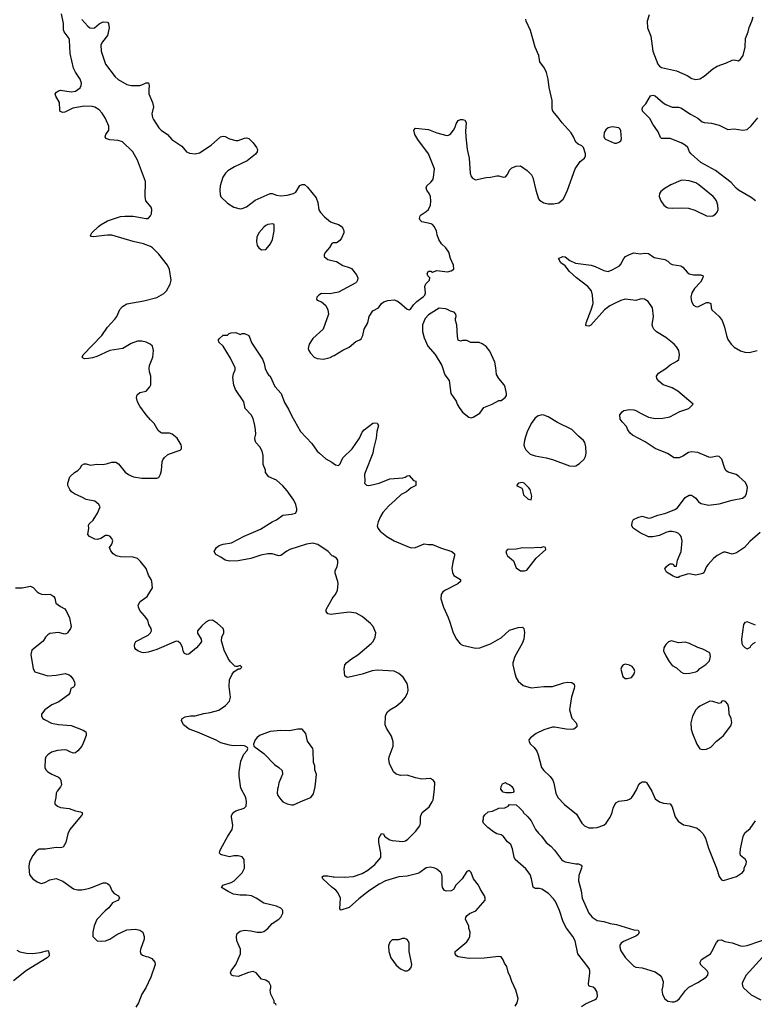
# Model space of a CAD drawing. Header units: inches. Extents: x 1834610 to 2027685, y 642842 to 774116.
# Tile 74 of 256: x 1877068 to 1883938, y 678237 to 687445. Entities that reach past the tile are written whole.
import ezdxf

# ---------------------------------------------------------------- set-up
doc = ezdxf.new("R2010")
doc.units = ezdxf.units.IN
doc.header["$MEASUREMENT"] = 0
for name, color, linetype in [('B8677', 7, 'Continuous'), ('B8678', 7, 'Continuous'), ('B8687', 7, 'Continuous'), ('B8688', 7, 'Continuous')]:
    doc.layers.add(name, color=color, linetype=linetype)

msp = doc.modelspace()

# ---------------------------------------------------------------- linework, layer by layer
at = {"layer": 'B8677', "color": 5}
for points, elevation in [([(1877642.6, 680000), (1877535.3, 679870), (1877518.7, 679830), (1877500.5, 679750), (1877473, 679707), (1877450, 679699.6), (1877410, 679703), (1877310, 679687.3), (1877250, 679686), (1877221, 679670), (1877190, 679629), (1877160.5, 679570), (1877153.4, 679530), (1877155.3, 679475.3), (1877161, 679450), (1877170.7, 679430.7), (1877191.3, 679410), (1877230, 679382.8), (1877270, 679367.3), (1877304.1, 679375.9), (1877350, 679399.1), (1877410, 679413.4), (1877470, 679387.3), (1877570, 679317.3), (1877610, 679306), (1877650, 679306.7), (1877710, 679320.3), (1877750, 679332), (1877850, 679372.4), (1877873.7, 679373.7), (1877890, 679367.7), (1877907.7, 679350), (1877933.4, 679293.4), (1877950, 679271.3), (1877992, 679250), (1878002, 679230), (1877995.3, 679224.7), (1877990.8, 679210), (1877936, 679184), (1877900.9, 679139.1), (1877866.8, 679110), (1877790, 679028.7), (1877762.8, 678970), (1877751.3, 678910), (1877752, 678870), (1877791.3, 678831.3), (1877830, 678826), (1877868.9, 678831.1), (1877910, 678846), (1877975.3, 678890), (1878070, 678933.4), (1878150, 678940.5), (1878190.5, 678930.5), (1878218.8, 678910), (1878233.4, 678870), (1878232.8, 678847.2), (1878198.8, 678750), (1878196, 678730), (1878201, 678710), (1878215.3, 678695.3), (1878250, 678682.8), (1878270, 678681), (1878303.5, 678663.5), (1878330.5, 678630.5), (1878334, 678610), (1878295.5, 678490), (1878248, 678390), (1878208.8, 678331.2), (1878178, 678250), (1878153, 678210)], 480), ([(1879467.3, 678227.3), (1879462, 678242), (1879448.4, 678248.4), (1879448, 678270), (1879418, 678330), (1879409, 678370), (1879415.3, 678390), (1879415.3, 678410), (1879400.2, 678440.2), (1879370, 678461.2), (1879330, 678473.2), (1879279.3, 678530), (1879250, 678542.9), (1879206.4, 678533.6), (1879110, 678497.6), (1879062.9, 678502.9), (1879048, 678510), (1879039, 678530), (1879045.2, 678550), (1879089.6, 678610), (1879133.6, 678710), (1879132.9, 678752.9), (1879099.6, 678830), (1879096.2, 678870), (1879102.5, 678897.5), (1879130, 678920.7), (1879170, 678930.6), (1879230, 678924.9), (1879290, 678910.8), (1879329.1, 678910.9), (1879350, 678916), (1879390, 678946), (1879430, 678991), (1879490, 679031.3), (1879508.7, 679050), (1879528, 679088), (1879528.7, 679110), (1879523.1, 679123.1), (1879510, 679135.3), (1879470, 679153.2), (1879350, 679182.9), (1879279.3, 679230), (1879237.2, 679250), (1879190, 679258.5), (1879130, 679256), (1879067.2, 679267.2), (1879016, 679290), (1878954, 679330), (1878967.9, 679352.1), (1879044.9, 679375.1), (1879072.7, 679390), (1879150, 679466.8), (1879169.4, 679510), (1879166, 679590), (1879150, 679616), (1879110, 679626), (1879070, 679625.2), (1879030, 679617.2), (1878968, 679630), (1878950, 679637.2), (1878937.2, 679650), (1878939.3, 679670), (1878949.4, 679690), (1879014, 679810), (1879054, 679870), (1879060.7, 679910), (1879047.3, 679990), (1879050, 680000)], 480), ([(1880000, 679322.6), (1879989.3, 679330), (1879902.7, 679410), (1879895.3, 679430), (1879910, 679438.8), (1879950, 679439.1), (1880000, 679429.7)], 460), ([(1877041.6, 678741.6), (1877068.4, 678728.4), (1877130, 678713.7), (1877190, 678710.3), (1877259.7, 678720.3), (1877330, 678741), (1877338.8, 678730), (1877344, 678710), (1877342, 678690), (1877324, 678670), (1877130, 678552.6), (1877010, 678456.9)], 460)]:
    msp.add_lwpolyline(points, dxfattribs=dict(at, elevation=elevation))
at = {"layer": 'B8678', "color": 5}
for points, elevation in [([(1879050, 680000), (1879052.7, 680010), (1879070, 680034), (1879090, 680044.9), (1879168.7, 680070), (1879185.2, 680090), (1879189, 680130), (1879181.2, 680170), (1879137.2, 680257.2), (1879121.2, 680370), (1879121.2, 680410), (1879137.2, 680510), (1879163.7, 680576.3), (1879195.3, 680610), (1879202, 680630), (1879197.2, 680637.2), (1879170, 680652.7), (1879130, 680657.2), (1879067.7, 680652.3), (1879030, 680658.7), (1878950, 680682.9), (1878906.7, 680706.7), (1878730, 680782.4), (1878654, 680810), (1878601.2, 680850), (1878582, 680890), (1878588.7, 680910), (1878616.5, 680923.5), (1878666.8, 680933.2), (1878710, 680934), (1878790, 680957.1), (1878850, 680964.9), (1878930, 680987.7), (1878994, 681030), (1879029.2, 681070), (1879038, 681110), (1879026.6, 681210), (1879029.6, 681270.4), (1879055.5, 681324.5), (1879070, 681344.7), (1879110, 681374), (1879130, 681374), (1879146, 681390), (1879130, 681406), (1879103.6, 681396.4), (1879090, 681395.3), (1879080.2, 681400.2), (1879038.9, 681438.9), (1879016, 681470), (1878979.5, 681550), (1878956.6, 681636.6), (1878957, 681670), (1878975.6, 681710), (1878978.4, 681730), (1878971.8, 681750), (1878918.9, 681798.9), (1878870, 681828.7), (1878835.3, 681824.7), (1878810, 681809), (1878770, 681777.2), (1878730.5, 681730), (1878730, 681706), (1878764, 681650), (1878767.3, 681630), (1878756.3, 681610), (1878721.6, 681570), (1878650, 681511.8), (1878630, 681507.3), (1878610, 681517.2), (1878597.6, 681537.6), (1878590, 681575.3), (1878572, 681610), (1878550, 681629.3), (1878530, 681633.6), (1878350, 681555.1), (1878270, 681529.6), (1878230, 681523.7), (1878210, 681526), (1878178.6, 681538.6), (1878155.5, 681555.5), (1878145.2, 681570), (1878141.2, 681590), (1878144, 681610), (1878154, 681630), (1878269.3, 681690), (1878292.7, 681710), (1878300.9, 681730), (1878296, 681750), (1878276, 681790), (1878266, 681830), (1878236, 681870), (1878190, 681919), (1878178.4, 681950), (1878177, 681970), (1878195.3, 682004.7), (1878259.3, 682050), (1878309.3, 682130), (1878304.5, 682190), (1878296.2, 682210), (1878271.8, 682250), (1878250, 682313.2), (1878199.1, 682379.1), (1878170, 682405.2), (1878130, 682417), (1878010, 682420.7), (1877970, 682432), (1877942.7, 682450), (1877918.9, 682478.9), (1877908, 682510), (1877930, 682541), (1877937.6, 682570), (1877930, 682594), (1877910, 682613.2), (1877890, 682621.2), (1877870, 682621.2), (1877828, 682592), (1877796.3, 682583.7), (1877770, 682587), (1877719.3, 682610), (1877703.7, 682630), (1877715.3, 682690), (1877710, 682714), (1877718, 682730), (1877755.1, 682764.9), (1877796, 682830), (1877819, 682890), (1877809, 682910), (1877770, 682942.7), (1877690, 682958.4), (1877650, 682980.5), (1877579.3, 683010), (1877552.7, 683030), (1877536, 683050), (1877517.2, 683090), (1877517.2, 683110), (1877535.3, 683170), (1877579, 683210), (1877611.4, 683228.6), (1877632.7, 683250), (1877650, 683278), (1877670, 683290.8), (1877690, 683290.7), (1877730, 683279.1), (1877790, 683288), (1877850, 683283.8), (1877890, 683292.7), (1877930, 683308), (1877968.1, 683308.1), (1877991.9, 683291.9), (1878053.3, 683213.3), (1878084, 683190), (1878110, 683178.4), (1878132, 683170), (1878210, 683158.4), (1878350, 683156), (1878370, 683164.7), (1878384.5, 683195.5), (1878394, 683230), (1878400.5, 683310), (1878407.3, 683330), (1878422, 683350), (1878450, 683375.5), (1878470, 683385.5), (1878570, 683418), (1878582, 683430), (1878582, 683450), (1878577.2, 683470), (1878541.2, 683530), (1878494, 683570), (1878470, 683578), (1878398.6, 683578.6), (1878384.5, 683584.5), (1878364.1, 683604.1), (1878326.8, 683666.8), (1878290, 683701.2), (1878250, 683749.4), (1878191.8, 683830), (1878169.3, 683870.7), (1878160.9, 683910), (1878165.1, 683934.9), (1878190, 683959.1), (1878250, 683971), (1878284, 684010), (1878293.2, 684030), (1878294.5, 684110), (1878280.9, 684150), (1878278.6, 684181.4), (1878282.7, 684210), (1878312.7, 684290), (1878319.3, 684350), (1878309.2, 684390), (1878289.2, 684410), (1878250, 684429.6), (1878210, 684438.4), (1878170, 684439.6), (1878110, 684416.3), (1878031.1, 684368.9), (1877910, 684351.8), (1877790, 684296), (1877750, 684282.7), (1877710, 684274.7), (1877674.5, 684274.5), (1877660.7, 684280.7), (1877653.2, 684290), (1877662.7, 684310), (1877834.5, 684490), (1877889.3, 684570), (1877957.2, 684642.8), (1877976, 684670), (1878005.4, 684734.6), (1878030, 684764), (1878070, 684786), (1878230, 684814), (1878350, 684846), (1878415.2, 684884.8), (1878442, 684910), (1878475.6, 684970), (1878484.2, 685010), (1878467.6, 685110), (1878448.8, 685150), (1878370, 685250.9), (1878310, 685309.6), (1878290, 685322.9), (1878225.2, 685350), (1878130, 685370.8), (1877930, 685429.7), (1877888.9, 685431.1), (1877753.6, 685413.6), (1877736.4, 685416.4), (1877730, 685426), (1877741.2, 685450), (1877803.7, 685510), (1877830, 685530.4), (1877890, 685564.4), (1878010, 685603.7), (1878050, 685608.7), (1878130, 685606.4), (1878250, 685584), (1878270, 685586.8), (1878292.7, 685610), (1878299.3, 685630), (1878302.7, 685670), (1878298, 685690), (1878247, 685750), (1878241.3, 685790), (1878244.2, 685930), (1878170, 686131.5), (1878124.7, 686210), (1878030, 686301), (1877990, 686315.5), (1877910, 686321.1), (1877874.8, 686334.8), (1877866, 686350), (1877872.3, 686370), (1877901.6, 686410), (1877902, 686450), (1877870, 686519.5), (1877838, 686570), (1877810, 686602.9), (1877770, 686625.6), (1877750, 686631.3), (1877670, 686636.4), (1877564.2, 686615.8), (1877490, 686580.5), (1877470, 686576.2), (1877447.2, 686587.2), (1877442.7, 686602.7), (1877440.5, 686670), (1877404.5, 686730), (1877399.3, 686750), (1877411.7, 686768.3), (1877430, 686780.5), (1877450, 686784.4), (1877550, 686770.3), (1877590, 686776.5), (1877633, 686807), (1877643.9, 686830), (1877645.6, 686850), (1877633.6, 686890), (1877590, 686952.8), (1877572.2, 686990), (1877540.9, 687130), (1877534.1, 687254.1), (1877529.8, 687270), (1877483.9, 687330), (1877478.5, 687350), (1877476.8, 687410), (1877460.4, 687500.4)], 480), ([(1877647.9, 687447.9), (1877705.2, 687385.2), (1877724.7, 687370), (1877750, 687364), (1877768, 687370), (1877810, 687406), (1877850, 687424.7), (1877890, 687421), (1877897.3, 687410), (1877905.5, 687370), (1877890, 687295.3), (1877841.1, 687238.9), (1877826, 687210), (1877830.7, 687149.3), (1877868.8, 687030), (1877959.6, 686910), (1877990, 686885.5), (1878070, 686839.5), (1878110, 686828.2), (1878190, 686830.3), (1878210, 686834.9), (1878250, 686854), (1878273.8, 686853.8), (1878279.5, 686830), (1878274.3, 686790), (1878276, 686750), (1878310.2, 686670), (1878319.7, 686630), (1878304, 686564), (1878308.5, 686530), (1878318.2, 686510), (1878370, 686433.8), (1878390, 686412.4), (1878450.2, 686370.2), (1878490, 686325.5), (1878583, 686263), (1878627.9, 686207.9), (1878656.7, 686196.7), (1878710, 686190.3), (1878750, 686199.5), (1878859.5, 686270), (1878945.2, 686350), (1878970, 686356.3), (1878990, 686353.4), (1879031.3, 686330), (1879090, 686314.4), (1879110, 686314.9), (1879170, 686337), (1879190, 686339.6), (1879210, 686332.2), (1879252.1, 686292.1), (1879282.6, 686250), (1879291.1, 686230), (1879288.9, 686210), (1879272, 686188), (1879194.1, 686125.9), (1879077.1, 686070), (1879014.9, 686030), (1878991.7, 686008.3), (1878968.9, 685971.1), (1878943.7, 685890), (1878939.5, 685850), (1878941.6, 685810), (1878950, 685786.8), (1879010.8, 685730), (1879070.5, 685690.5), (1879130, 685677.3), (1879150, 685678.8), (1879190, 685694), (1879270, 685756), (1879410, 685818), (1879430, 685818), (1879470, 685804.7), (1879510, 685798), (1879570, 685804), (1879630, 685819.3), (1879650, 685830.7), (1879686.7, 685893.3), (1879710, 685903.7), (1879730, 685902.6), (1879758.3, 685878.3), (1879839.8, 685779.8), (1879855, 685735), (1879865.4, 685665.4), (1879880.2, 685640.2), (1879919.6, 685599.6), (1879974.9, 685554.9), (1880000, 685546.2)], 480), ([(1880000, 685357.1), (1879988, 685352), (1879964.7, 685315.3), (1879926.8, 685270), (1879916, 685250), (1879916, 685230), (1879950, 685202.8), (1880000, 685190.3)], 480), ([(1880000, 684887.1), (1879970, 684881.2), (1879890, 684885.2), (1879864.7, 684870), (1879846, 684850), (1879844.7, 684830), (1879850, 684822), (1879890, 684804.7), (1879930.6, 684770.6), (1879950.7, 684730), (1879955.5, 684690), (1879905.5, 684550), (1879810, 684463.7), (1879775.5, 684410), (1879765.5, 684370), (1879770.6, 684350), (1879786.1, 684326.1), (1879822.8, 684290), (1879850, 684276.3), (1879910, 684270.4), (1879970, 684287), (1880000, 684300.7)], 480), ([(1880000, 682426.8), (1879991.7, 682431.7), (1879952.7, 682470), (1879856.8, 682536.8), (1879810, 682549.8), (1879750, 682539.8), (1879594.8, 682490), (1879564.9, 682475), (1879510, 682435.1), (1879490, 682432), (1879430, 682449.7), (1879390, 682449.7), (1879321.6, 682438.4), (1879230, 682407.1), (1879110, 682382.7), (1879030, 682379.3), (1878990, 682389.3), (1878950, 682419), (1878903.1, 682443.1), (1878886, 682470), (1878908.7, 682510), (1878932.3, 682527.7), (1878970, 682539.3), (1879050, 682553.4), (1879166.2, 682613.8), (1879320.8, 682679.2), (1879430, 682747.3), (1879470, 682767.3), (1879530, 682810.8), (1879610, 682820.7), (1879648, 682830), (1879659.3, 682850), (1879660.9, 682870), (1879651.6, 682910), (1879633, 682950), (1879570, 683039.5), (1879530, 683086.6), (1879470, 683139.3), (1879398, 683170), (1879368, 683210), (1879367.3, 683232.7), (1879345.6, 683285.6), (1879344.2, 683370), (1879335.1, 683410), (1879315.1, 683450), (1879277.2, 683490), (1879269.5, 683509.5), (1879267.3, 683530), (1879275.1, 683570), (1879273, 683610), (1879267.6, 683650), (1879250, 683714), (1879231.6, 683750), (1879176, 683810), (1879162.7, 683870), (1879086.8, 683986.8), (1879070, 684028), (1879061.5, 684098.5), (1879066.8, 684133.2), (1879082, 684170), (1879082, 684190), (1879038, 684278), (1878971.7, 684391.7), (1878929.6, 684430), (1878927.8, 684452.2), (1878935.5, 684464.5), (1878970, 684494), (1879010, 684494), (1879026, 684510), (1879044.7, 684515.3), (1879090, 684518), (1879130, 684502), (1879148.7, 684511.3), (1879170, 684511.3), (1879210, 684492), (1879238.8, 684418.8), (1879338, 684270), (1879353.4, 684230), (1879364, 684184), (1879382, 684142), (1879396.9, 684116.9), (1879411.3, 684110), (1879455.4, 684015.4), (1879512.4, 683950), (1879544.7, 683864.7), (1879583.1, 683803.1), (1879610, 683742.8), (1879694.2, 683594.2), (1879799.9, 683479.9), (1879850.5, 683410.5), (1879871, 683390), (1879930, 683338.8), (1879987.5, 683307.5), (1880000, 683298.3)], 460), ([(1877028.7, 682130), (1877090, 682130.4), (1877170, 682147.7), (1877195.2, 682135.2), (1877230, 682094.8), (1877250, 682082), (1877273, 682073), (1877310, 682068.4), (1877350, 682070.8), (1877370, 682064), (1877386.8, 682050), (1877395.2, 682035.2), (1877407.3, 681987.3), (1877450, 681956), (1877490, 681936), (1877506.8, 681910), (1877532.4, 681850), (1877550.8, 681770), (1877542.8, 681750), (1877516, 681710), (1877510, 681704), (1877490, 681699.3), (1877430, 681714), (1877350, 681703), (1877330, 681692.8), (1877308.5, 681670), (1877286.3, 681633.7), (1877180.7, 681550), (1877170.5, 681509.5), (1877194.9, 681374.9), (1877210, 681344.9), (1877330, 681308.4), (1877410, 681315.5), (1877492, 681330), (1877530, 681317.3), (1877544.7, 681304.7), (1877570.3, 681270.3), (1877579.1, 681250), (1877582.8, 681230), (1877576, 681210), (1877570, 681202), (1877544.7, 681190), (1877537.3, 681150), (1877524, 681130), (1877434.2, 681065.8), (1877370, 681037.4), (1877302, 680990), (1877270.8, 680950), (1877270.9, 680930.9), (1877284.7, 680910), (1877299.1, 680899.1), (1877366.1, 680866.1), (1877430, 680852), (1877550, 680844.4), (1877661.7, 680801.7), (1877685.8, 680785.8), (1877690.5, 680770), (1877688.2, 680750), (1877662.6, 680677.4), (1877650, 680649.2), (1877613, 680607), (1877590, 680589.6), (1877570, 680585.6), (1877537.4, 680597.4), (1877510, 680613.6), (1877490, 680617.6), (1877422, 680610), (1877366.1, 680593.9), (1877331, 680570), (1877311, 680550), (1877306, 680530), (1877302, 680450), (1877312, 680430), (1877332, 680410), (1877368.1, 680388.1), (1877430, 680360.7), (1877442.8, 680350), (1877453.4, 680330), (1877458, 680290), (1877450.7, 680270.7), (1877417.3, 680230), (1877407.7, 680210), (1877407.3, 680170), (1877396.3, 680130), (1877397.3, 680110), (1877421, 680090), (1877450, 680077.1), (1877530, 680067), (1877590, 680046.7), (1877637.1, 680037.1), (1877651, 680030), (1877650.8, 680010), (1877642.6, 680000)], 480), ([(1880000, 681883.6), (1879981.2, 681881.2), (1879949.6, 681889.6), (1879932.7, 681910), (1879932.7, 681930), (1879989.6, 682030), (1880000, 682043.4)], 460)]:
    msp.add_lwpolyline(points, dxfattribs=dict(at, elevation=elevation))
at = {"layer": 'B8678', "color": 5, "elevation": 480}
for points in [[(1879434.6, 685534.6), (1879390, 685529), (1879370, 685521.2), (1879350, 685505.2), (1879302.8, 685450), (1879284.9, 685410), (1879284, 685370), (1879290, 685334), (1879302.8, 685310), (1879330, 685291), (1879370, 685296), (1879390, 685316), (1879412.7, 685350), (1879432, 685390), (1879449.2, 685470), (1879448, 685528)], [(1879670, 680809), (1879590, 680795.1), (1879510, 680797), (1879410, 680786.6), (1879312, 680750), (1879286, 680730), (1879271, 680710), (1879256, 680670), (1879258, 680650), (1879350, 680581), (1879450, 680478), (1879490.9, 680450.9), (1879522, 680422), (1879524.7, 680390), (1879511.3, 680350), (1879490.9, 680309.1), (1879486, 680270), (1879478.8, 680250), (1879476, 680210), (1879482.8, 680190), (1879510, 680151), (1879530, 680131), (1879570, 680111), (1879610, 680101), (1879630, 680101), (1879717.5, 680142.5), (1879789.3, 680170.7), (1879814.2, 680205.8), (1879832.7, 680270), (1879844.7, 680384.7), (1879828, 680430), (1879827.3, 680467.3), (1879816.4, 680496.4), (1879813.2, 680610), (1879808, 680630), (1879758, 680698), (1879744, 680770), (1879710, 680808.7)]]:
    msp.add_lwpolyline(points, close=True, dxfattribs=at)
at = {"layer": 'B8687', "color": 5}
for points, elevation in [([(1880000, 679429.7), (1880008.1, 679428.1), (1880104.9, 679424.9), (1880190, 679430.3), (1880270, 679458.7), (1880323.7, 679490), (1880390, 679543), (1880444.5, 679610), (1880445.6, 679654.4), (1880428, 679750), (1880427, 679790), (1880450, 679834), (1880470, 679832), (1880481, 679810), (1880496.4, 679796.4), (1880530, 679775.5), (1880550, 679768.5), (1880650, 679758), (1880675.1, 679764.9), (1880699.3, 679780.7), (1880770, 679853.4), (1880810, 679906.8), (1880816.9, 679930), (1880817.4, 679990), (1880820.9, 680000)], 460), ([(1882322.5, 678217.5), (1882359.1, 678240.9), (1882450, 678280.4), (1882462, 678290), (1882472.8, 678310), (1882467.6, 678350), (1882450, 678382.7), (1882430, 678397), (1882402.5, 678402.5), (1882389, 678410), (1882386.6, 678426.6), (1882401, 678530), (1882399.8, 678550), (1882392.3, 678570), (1882286.3, 678710), (1882262.8, 678830), (1882242.2, 678870), (1882182.4, 678950), (1882150, 679007.6), (1882115, 679115), (1882077.3, 679197.4), (1882061.6, 679221.6), (1882011.8, 679271.8), (1881950, 679314.2), (1881930, 679320.3), (1881890, 679320.5), (1881871.1, 679331.1), (1881855.6, 679410), (1881843.1, 679450), (1881802.6, 679502.6), (1881702, 679590), (1881693.2, 679613.2), (1881677.6, 679690), (1881659.5, 679730), (1881630, 679756.2), (1881589.8, 679809.8), (1881570, 679821.6), (1881530, 679831.3), (1881498.4, 679850), (1881444.5, 679890), (1881404, 679930), (1881398, 679950), (1881406, 679970), (1881406, 679990), (1881412, 680000)], 440), ([(1881810.2, 680000), (1881821, 679990), (1881850, 679951.3), (1881892.8, 679872.8), (1881918.5, 679838.5), (1881946.8, 679810), (1881990, 679751), (1882034.6, 679714.6), (1882070, 679677.3), (1882133.4, 679590), (1882150, 679577.1), (1882170, 679570.4), (1882270, 679550.4), (1882294, 679550), (1882318, 679538), (1882324.7, 679530), (1882322.8, 679510), (1882298, 679442), (1882293.7, 679390), (1882318, 679298), (1882329.2, 679230), (1882389.4, 679089.4), (1882423.1, 679050), (1882470, 679021.1), (1882530.2, 679010.2), (1882590, 678991.8), (1882650, 678983.1), (1882810, 678933.4), (1882852, 678930), (1882861, 678910), (1882850.5, 678890), (1882830, 678872.3), (1882716.2, 678823.8), (1882692.1, 678807.9), (1882681.6, 678790), (1882680.4, 678770), (1882690, 678736), (1882733.4, 678670), (1882810, 678594), (1882830, 678584.9), (1882890, 678578.8), (1883010, 678540.7), (1883056, 678510), (1883071, 678490), (1883086.8, 678450), (1883084, 678410), (1883073.4, 678370), (1883078, 678330), (1883097.3, 678290), (1883130, 678266.4), (1883170, 678259.5), (1883190, 678260.4), (1883213.2, 678270), (1883238, 678290), (1883294.3, 678365.7), (1883324.4, 678395.6), (1883410, 678441.5), (1883486.6, 678490), (1883504.5, 678510), (1883505.6, 678530), (1883498.4, 678550), (1883436, 678610), (1883432.3, 678630), (1883445.7, 678654.3), (1883527, 678710), (1883542, 678730), (1883584.1, 678815.9), (1883603.7, 678836.3), (1883630, 678838), (1883662.5, 678822.5), (1883731.3, 678811.3), (1883810, 678784.6), (1883830, 678780.9), (1883870, 678785), (1884125.6, 678874.4)], 440), ([(1882283.4, 680000), (1882325.5, 679930), (1882350, 679905.5), (1882390, 679888.4), (1882430, 679886.7), (1882470, 679890.4), (1882529.6, 679910.4), (1882552.7, 679930), (1882590, 679986), (1882596.2, 680000)], 460), ([(1883196, 680000), (1883199.1, 679990), (1883226.8, 679950), (1883275.6, 679915.6), (1883330, 679907.1), (1883402.6, 679882.6), (1883426.1, 679866.1), (1883455.1, 679835), (1883481.2, 679790), (1883510, 679697.3), (1883584.2, 679510), (1883610, 679431), (1883630, 679401), (1883650, 679394.8), (1883770, 679430.8), (1883828.7, 679470), (1883842, 679490), (1883844, 679510), (1883862.7, 679550), (1883863.7, 679570), (1883855.1, 679590), (1883810, 679629), (1883805.1, 679650), (1883807.6, 679690), (1883833.8, 679806.2), (1883850, 679841), (1883898.3, 679881.7), (1883950, 679951)], 460), ([(1881701, 678219), (1881719.5, 678250), (1881729.1, 678290.9), (1881707, 678370), (1881669.6, 678450), (1881656.2, 678496.2), (1881636.6, 678536.6), (1881623.7, 678590), (1881602, 678622), (1881590, 678653.2), (1881570, 678679.5), (1881550, 678682.9), (1881411.8, 678668.2), (1881270, 678666.3), (1881170, 678682), (1881154, 678690), (1881139.3, 678710), (1881141.2, 678730), (1881155.6, 678744.4), (1881250, 678820.7), (1881269.5, 678850), (1881277, 678870), (1881279.5, 678910), (1881269.6, 678950), (1881269.5, 678969.5), (1881237.2, 679030), (1881241.2, 679050), (1881252.5, 679067.5), (1881275.1, 679084.9), (1881334, 679110), (1881422, 679210), (1881422, 679230), (1881414, 679250), (1881377.2, 679310), (1881359.3, 679350), (1881313.2, 679410), (1881290, 679468), (1881270, 679488), (1881250, 679478), (1881206.8, 679410), (1881146.8, 679350), (1881126, 679310), (1881102.5, 679297.5), (1881055.5, 679295.5), (1881041.2, 679301.2), (1881022.9, 679330), (1881018, 679358), (1881019.5, 679430), (1881017, 679450), (1881006.6, 679470), (1880970, 679499.6), (1880949, 679510), (1880910, 679517.7), (1880870, 679512.9), (1880810.2, 679469.8), (1880790, 679461.1), (1880690, 679436.4), (1880614.8, 679430), (1880490, 679391.7), (1880430, 679358.8), (1880340.6, 679299.4), (1880238.4, 679221.6), (1880150, 679141.2), (1880070, 679118), (1880062, 679130), (1880066.6, 679230), (1880042.9, 679282.9), (1880025.1, 679305.1), (1880000, 679322.6)], 460), ([(1884046.9, 678713.1), (1883860.5, 678510), (1883830.6, 678450), (1883826, 678430), (1883828.2, 678410), (1883838, 678390), (1883910, 678323.7), (1883999.9, 678279.9)], 440)]:
    msp.add_lwpolyline(points, dxfattribs=dict(at, elevation=elevation))
at = {"layer": 'B8687', "color": 5, "elevation": 480}
msp.add_lwpolyline([(1880670, 678852.5), (1880648.4, 678851.6), (1880610, 678838), (1880550, 678839), (1880530, 678818), (1880518, 678782), (1880521.6, 678730), (1880540.3, 678670), (1880590, 678604), (1880630, 678566.8), (1880670, 678550.8), (1880690, 678551), (1880710, 678558), (1880730, 678582), (1880735.1, 678610), (1880711.1, 678731.1), (1880710, 678808.7), (1880699.8, 678830), (1880690, 678842)], close=True, dxfattribs=at)
at = {"layer": 'B8688', "color": 5}
for points, elevation in [([(1882954.4, 687490), (1882937, 687430), (1882940.3, 687370), (1882970.4, 687289.6), (1882988.2, 687150), (1883037.1, 687030), (1883050, 687010.7), (1883070, 686996.3), (1883210, 686966), (1883310, 686921.6), (1883355.1, 686895.1), (1883390, 686885.3), (1883430, 686892.2), (1883470, 686917), (1883550, 686985.3), (1883590, 687010.4), (1883678, 687042), (1883730, 687067.3), (1883750, 687070.7), (1883790, 687061), (1883810, 687074.8), (1883835.1, 687110), (1883852.1, 687187.9), (1883857.2, 687270), (1883882, 687330), (1883890, 687371.3), (1883915.1, 687430), (1883926.6, 687470)], 480), ([(1880000, 684300.7), (1880010, 684305.3), (1880090, 684355.5), (1880150, 684380.7), (1880210, 684434.8), (1880249.3, 684450.7), (1880260.2, 684459.8), (1880277.2, 684490), (1880289.2, 684550), (1880324, 684610), (1880337.2, 684670), (1880370, 684721), (1880424, 684750), (1880450, 684791), (1880474.8, 684805.2), (1880510, 684817.3), (1880570, 684824), (1880595.2, 684815.2), (1880619.9, 684799.9), (1880690, 684738), (1880710, 684731.3), (1880723.1, 684736.9), (1880750, 684778), (1880782, 684810), (1880844.7, 684855.3), (1880855.3, 684870), (1880862, 684890), (1880855.3, 684950), (1880865.2, 684974.8), (1880899, 685010), (1880902, 685030), (1880886, 685050), (1880878, 685070), (1880890, 685094), (1880911.6, 685091.6), (1880930, 685082), (1880970, 685098), (1881070, 685086), (1881103.1, 685096.9), (1881128, 685112), (1881124, 685150), (1881097.2, 685210), (1881081.2, 685270), (1881053.2, 685310), (1881014, 685350), (1880989.2, 685390), (1880972.9, 685432.9), (1880966, 685470), (1880944.5, 685510), (1880928.2, 685528.2), (1880914.8, 685534.7), (1880830, 685553.2), (1880813.2, 685570), (1880806.8, 685586.8), (1880813.2, 685610), (1880821.2, 685618.8), (1880869.2, 685650), (1880889.6, 685670.4), (1880909.6, 685710), (1880913.6, 685746.4), (1880908.5, 685790), (1880898.4, 685818.4), (1880876, 685850), (1880869.3, 685870.7), (1880874, 685890), (1880913.8, 685926.2), (1880931.5, 685948.5), (1880938.4, 685970), (1880947.8, 686050), (1880891.6, 686190), (1880790, 686325.2), (1880764.5, 686370), (1880754, 686410), (1880768, 686430), (1880890, 686418), (1880970, 686386), (1881050, 686364), (1881070, 686362.8), (1881094, 686370), (1881125.2, 686410), (1881140.9, 686439.1), (1881150, 686472), (1881170, 686502), (1881190, 686511.3), (1881210, 686511.3), (1881230, 686504.7), (1881242.8, 686482.8), (1881236.7, 686403.3), (1881238.9, 686350), (1881253.4, 686230), (1881270.4, 686150), (1881280.5, 686010), (1881290, 685978), (1881302, 685962), (1881330, 685947.7), (1881430, 685967.7), (1881470, 685970.6), (1881530, 685984.9), (1881550, 685984), (1881590, 685971), (1881610, 685976), (1881630, 685998), (1881650, 686038), (1881670, 686058), (1881710, 686076), (1881750, 686078), (1881813.2, 686033.2), (1881852.8, 685992.8), (1881866.8, 685970), (1881895.5, 685850), (1881920.7, 685770), (1881930, 685756), (1881970, 685730.7), (1882010, 685722), (1882058.6, 685721.4), (1882109.3, 685730.7), (1882150, 685764.7), (1882166.8, 685793.2), (1882189.5, 685850.5), (1882261.2, 686050), (1882310, 686118), (1882348.7, 686150), (1882359, 686170), (1882359, 686190), (1882342, 686250), (1882325.6, 686265.6), (1882290, 686281.2), (1882270, 686299), (1882247.3, 686350), (1882225.6, 686385.6), (1882140.1, 686480.1), (1882104.5, 686530), (1882052.3, 686590), (1882046.6, 686610), (1882047, 686690), (1882020.5, 686810), (1882009.7, 686890), (1881994, 686950), (1881975.1, 686990), (1881933, 687050), (1881922.6, 687110), (1881888.9, 687188.9), (1881844, 687344), (1881803.5, 687430), (1881800.3, 687450)], 480), ([(1883948.2, 685750), (1883910, 685780.9), (1883790, 685851.8), (1883768.9, 685868.9), (1883722.4, 685922.4), (1883573.6, 686033.6), (1883438.6, 686110), (1883346.2, 686190), (1883331.5, 686210), (1883315.1, 686250), (1883292.5, 686272.5), (1883254.1, 686294.1), (1883150, 686333.8), (1883070, 686332.3), (1883061.5, 686341.4), (1883037.4, 686397.4), (1882990, 686466.3), (1882961.3, 686521.3), (1882891.5, 686590), (1882887.8, 686610), (1882897, 686630), (1882922.3, 686657.8), (1882967.7, 686732.3), (1882990, 686739.1), (1883010, 686732.4), (1883086, 686666), (1883110.2, 686650.2), (1883170, 686626.7), (1883230, 686626), (1883250, 686620.3), (1883340.4, 686560.4), (1883410, 686524.4), (1883450.3, 686490.3), (1883470, 686482.4), (1883537, 686477), (1883610, 686458.4), (1883690, 686416.3), (1883750, 686423), (1883830, 686410.5), (1883870, 686416.3), (1883910, 686450.6), (1883970, 686527.3)], 460), ([(1880000, 685546.2), (1880050, 685528.7), (1880074.2, 685514.2), (1880090, 685496.3), (1880099.5, 685470), (1880098.7, 685450), (1880078.3, 685401.7), (1880061.7, 685378.3), (1880038, 685362), (1880030, 685358), (1880002, 685358), (1880000, 685357.1)], 480), ([(1880000, 685190.3), (1880030, 685182.8), (1880090, 685147.3), (1880150, 685128), (1880170, 685116.3), (1880218, 685058), (1880230.8, 685030), (1880227.3, 685010), (1880218.8, 684990), (1880210, 684983.7), (1880050, 684897), (1880000, 684887.1)], 480), ([(1883994, 682650), (1883895.8, 682564.2), (1883846.4, 682510), (1883770, 682458), (1883730, 682446.3), (1883670, 682463.7), (1883650, 682465.2), (1883590, 682433.2), (1883555.2, 682404.8), (1883506, 682350), (1883490.6, 682329.4), (1883467.1, 682272.9), (1883455.5, 682264.5), (1883390, 682249.5), (1883330, 682260.9), (1883310, 682259.5), (1883242.5, 682237.5), (1883230, 682229.3), (1883210, 682229.2), (1883180.2, 682240.2), (1883116.4, 682276.4), (1883102, 682310), (1883115.3, 682330), (1883138, 682350), (1883150, 682356), (1883170, 682356), (1883182, 682350), (1883190, 682334), (1883210, 682334), (1883221.2, 682390), (1883254, 682470), (1883263.6, 682570), (1883253.6, 682610), (1883245.1, 682625.1), (1883230, 682640.9), (1883210, 682649.6), (1883170, 682657.6), (1883142.8, 682657.2), (1883110.3, 682649.6), (1883050, 682620.7), (1882989.2, 682609.2), (1882950, 682608.7), (1882870, 682645.2), (1882804, 682690), (1882794, 682710), (1882794.6, 682745.4), (1882808, 682770), (1882848, 682790), (1882890, 682800.7), (1882950, 682784), (1882970, 682784.9), (1883035.3, 682810), (1883111.6, 682828.4), (1883196.2, 682863.8), (1883220.9, 682879.1), (1883290, 682976), (1883330, 682998.8), (1883350, 682997.3), (1883370, 682986.8), (1883390, 682970.8), (1883416.1, 682936.1), (1883439.5, 682919.5), (1883510, 682904.2), (1883610, 682917.3), (1883730, 682952.2), (1883828, 682970), (1883852.1, 682987.9), (1883865.2, 683010), (1883873.2, 683070), (1883869.2, 683090), (1883855.1, 683115.1), (1883794, 683174), (1883769.2, 683190), (1883693.1, 683213.1), (1883671.6, 683230), (1883658, 683258), (1883634, 683334), (1883610, 683360.7), (1883590, 683363.6), (1883531.8, 683351.8), (1883513.4, 683353.4), (1883410, 683395.8), (1883350, 683402.4), (1883323.4, 683396.6), (1883270, 683362), (1883234.2, 683345.8), (1883190, 683346.6), (1883127.5, 683387.5), (1883010, 683433.6), (1882917.5, 683497.5), (1882800.1, 683560.1), (1882778, 683578), (1882756, 683610), (1882741.5, 683641.5), (1882702.5, 683682.5), (1882684, 683710), (1882679, 683750), (1882701.5, 683778.5), (1882718, 683790), (1882770, 683798.8), (1882810, 683797.3), (1882830, 683790.7), (1882880.3, 683760.3), (1882950, 683727), (1883010, 683716.1), (1883082.8, 683717.2), (1883148.3, 683731.7), (1883240.1, 683779.9), (1883326, 683810), (1883366, 683850), (1883223.7, 683970), (1883170, 684001.3), (1883086, 684030), (1883043.8, 684063.8), (1883026, 684090), (1883022.7, 684110), (1883041.7, 684138.3), (1883110, 684181.6), (1883150, 684216.3), (1883214, 684250), (1883233.3, 684266.7), (1883239.6, 684310), (1883231.2, 684350), (1883210, 684386.6), (1883189.4, 684410), (1883110, 684473.6), (1883024.6, 684524.6), (1882998.4, 684550), (1882987.6, 684570), (1882984.2, 684590), (1882995.1, 684670), (1882986, 684750), (1882945.1, 684810), (1882910, 684831.2), (1882890, 684834.7), (1882870, 684831.3), (1882830, 684817.6), (1882730, 684829.6), (1882690, 684818.4), (1882630, 684791.6), (1882587.7, 684770), (1882537.1, 684730), (1882410, 684589.2), (1882390, 684579), (1882370, 684582), (1882364, 684590), (1882366, 684610), (1882412, 684730), (1882429.6, 684790), (1882424.2, 684870), (1882414.5, 684910), (1882382, 684950), (1882274, 685030), (1882209.2, 685090), (1882170, 685142), (1882128.7, 685170), (1882108, 685210), (1882146, 685230), (1882170, 685226), (1882213.7, 685193.7), (1882266.9, 685166.9), (1882412.1, 685147.9), (1882450, 685137.6), (1882530, 685099.5), (1882570, 685090.4), (1882610, 685104.4), (1882675.8, 685144.2), (1882690, 685158.8), (1882716.9, 685210), (1882734, 685230), (1882770, 685250.3), (1882810, 685263), (1882870, 685254), (1882910, 685260.7), (1882950, 685257.3), (1883001.4, 685221.4), (1883102.5, 685202.5), (1883127.9, 685187.9), (1883150, 685166), (1883170, 685156), (1883250, 685142.8), (1883270.4, 685130.4), (1883310, 685082.8), (1883330, 685067.7), (1883370, 685058), (1883439.3, 685059.3), (1883458.8, 685050), (1883457.1, 685030), (1883435.8, 684990), (1883377.4, 684930), (1883354.6, 684890), (1883344, 684850), (1883350.3, 684810), (1883370, 684775.8), (1883390, 684761.5), (1883410, 684760.3), (1883490, 684799.3), (1883510, 684800.7), (1883530, 684791), (1883534, 684750), (1883542, 684730), (1883610, 684668.4), (1883636.9, 684630), (1883659.6, 684570), (1883676.5, 684490), (1883690, 684454), (1883721.3, 684410), (1883750, 684381.3), (1883810, 684347), (1883850, 684336.5), (1883890, 684333.4), (1883964, 684350)], 460), ([(1880000, 683298.3), (1880022, 683282), (1880050, 683276), (1880064, 683290), (1880079.3, 683330), (1880092.7, 683350), (1880178, 683430), (1880244.5, 683530), (1880270, 683586), (1880289.3, 683610), (1880370, 683671), (1880390, 683676), (1880412, 683670), (1880422, 683650), (1880407.1, 683592.9), (1880402, 683530), (1880375.5, 683430), (1880370.4, 683389.6), (1880298, 683210), (1880293.4, 683190), (1880296, 683130), (1880291.3, 683110), (1880310.9, 683090.9), (1880330, 683087.3), (1880350, 683090.7), (1880430, 683110.5), (1880530, 683150.5), (1880650, 683160.7), (1880672.5, 683167.5), (1880690, 683178.8), (1880710, 683182), (1880750, 683134), (1880774, 683130), (1880774, 683090), (1880730, 683065.2), (1880686.8, 683030), (1880634.9, 683005.1), (1880580.5, 682950), (1880521.3, 682898.7), (1880464.7, 682835.3), (1880441.4, 682798.6), (1880418.9, 682750), (1880412.4, 682712.4), (1880418, 682690), (1880439.9, 682659.9), (1880501, 682610), (1880570.8, 682570), (1880710, 682510.5), (1880730, 682505.5), (1880770, 682508.4), (1880850, 682543.8), (1880890, 682536.3), (1880930, 682537.1), (1881004.5, 682504.5), (1881110.7, 682470), (1881135.5, 682450), (1881134.9, 682430), (1881118, 682370), (1881110.8, 682310.8), (1881116, 682276), (1881127.9, 682247.9), (1881191, 682210), (1881190.8, 682190), (1881166, 682170), (1881049.1, 682110.9), (1881026.3, 682093.7), (1881010.4, 682069.6), (1881006.7, 682030), (1881030.4, 681950), (1881075.3, 681855.3), (1881091.8, 681810), (1881120.4, 681710), (1881152.4, 681650), (1881186.5, 681606.5), (1881210, 681594.9), (1881330, 681568.4), (1881370, 681570.4), (1881470, 681606.4), (1881536.1, 681643.9), (1881570, 681664.9), (1881650, 681734.9), (1881730, 681762), (1881770, 681762.8), (1881782.8, 681750), (1881790, 681714), (1881781.3, 681650), (1881766.7, 681610), (1881698, 681490), (1881679.5, 681430), (1881679.5, 681410), (1881697.1, 681330), (1881710.3, 681290.3), (1881730, 681257.3), (1881776.7, 681216.7), (1881850, 681196.4), (1881970, 681208.4), (1882050, 681208.4), (1882156.8, 681243.2), (1882190, 681248.9), (1882230, 681245.7), (1882252.4, 681230), (1882256.5, 681210), (1882253.1, 681190), (1882227.7, 681112.3), (1882208.2, 680990), (1882232.5, 680912.5), (1882270.6, 680870), (1882279.1, 680850), (1882277.3, 680830), (1882251, 680810), (1882230, 680806.6), (1882178, 680810), (1882070, 680829.6), (1882050, 680827.8), (1881970, 680803.6), (1881898.8, 680770), (1881844, 680730), (1881830.7, 680710), (1881833.4, 680690), (1881844.9, 680670), (1881878.3, 680638.3), (1881902.9, 680602.9), (1881916.4, 680570), (1881948.2, 680450), (1881970, 680422), (1882030, 680368), (1882052.6, 680332.6), (1882064.2, 680304.2), (1882081.1, 680210), (1882102, 680170), (1882164.1, 680104.1), (1882274.6, 680014.6), (1882283.4, 680000)], 460), ([(1880000, 682043.4), (1880020.7, 682070), (1880039.6, 682110), (1880045.1, 682170), (1880042.9, 682190), (1880018.4, 682270), (1880019.5, 682290), (1880037, 682330), (1880043.2, 682363.2), (1880042.7, 682390), (1880030, 682409), (1880000, 682426.8)], 460), ([(1880820.9, 680000), (1880830.9, 680029.1), (1880896.3, 680083.7), (1880926.3, 680130), (1880933.7, 680150), (1880946.8, 680246.8), (1880949, 680310), (1880938, 680330), (1880910, 680348.7), (1880830, 680342), (1880770, 680353.6), (1880690, 680380.7), (1880630, 680377.2), (1880590, 680389.2), (1880562.7, 680410), (1880526.6, 680490), (1880520.9, 680530), (1880523.7, 680550), (1880559.3, 680650), (1880559.3, 680690), (1880544.5, 680744.5), (1880497.7, 680817.7), (1880485.6, 680850), (1880489.6, 680930), (1880495.1, 680950), (1880508.2, 680971.8), (1880529.7, 680990.3), (1880590, 681023.8), (1880643.7, 681070), (1880673.9, 681106.1), (1880695.2, 681144.8), (1880701.6, 681170), (1880698.7, 681210), (1880690, 681237.2), (1880655.2, 681295.2), (1880612.7, 681330), (1880570, 681351.2), (1880410, 681361), (1880364.7, 681355.3), (1880270, 681324), (1880150, 681294.7), (1880130, 681294.3), (1880108.5, 681308.5), (1880101.5, 681370), (1880110, 681410.4), (1880127.3, 681432.7), (1880170, 681468.7), (1880230, 681506.4), (1880356, 681610), (1880372.3, 681630), (1880392.3, 681670), (1880398, 681710), (1880372.7, 681770), (1880350, 681797.2), (1880270, 681864), (1880213.8, 681893.8), (1880150, 681902.7), (1880000, 681883.6)], 460), ([(1883950, 681782), (1883870, 681814), (1883850, 681808.7), (1883836, 681790), (1883818.8, 681650), (1883821, 681610), (1883830, 681592), (1883850, 681572), (1883870, 681562), (1883902, 681578), (1883906, 681590), (1883926, 681610), (1883950, 681622)], 480), ([(1882596.2, 680000), (1882609.5, 680030), (1882618.4, 680070), (1882634.7, 680105.3), (1882650, 680124), (1882670, 680136.3), (1882750, 680145.3), (1882770, 680154), (1882790, 680168.5), (1882806, 680190), (1882837, 680243), (1882854.5, 680285.5), (1882870, 680304.9), (1882890, 680317.1), (1882916.7, 680316.7), (1882930.6, 680310), (1882979.1, 680230), (1883010, 680158), (1883050, 680131), (1883090, 680118), (1883152, 680110), (1883170, 680082), (1883196, 680000)], 460), ([(1881412, 680000), (1881418, 680010), (1881450, 680036), (1881490, 680042), (1881549.5, 680070.5), (1881605.6, 680074.4), (1881635.3, 680090), (1881650, 680104.7), (1881710, 680101), (1881746, 680070), (1881770, 680046), (1881784.1, 680024.1), (1881810.2, 680000)], 440)]:
    msp.add_lwpolyline(points, dxfattribs=dict(at, elevation=elevation))
for points, elevation in [([(1882610, 686444), (1882570, 686433.2), (1882550, 686414), (1882534.8, 686390), (1882530.9, 686350.9), (1882538, 686338), (1882547.9, 686327.9), (1882630, 686290.8), (1882650, 686290.8), (1882670, 686298.8), (1882689.3, 686310.7), (1882696, 686330), (1882690, 686406), (1882682, 686422), (1882670, 686433.2)], 480), ([(1883270, 685942.7), (1883250, 685939.3), (1883158.5, 685901.5), (1883104.7, 685870), (1883062.5, 685837.5), (1883050, 685818), (1883047.3, 685790), (1883064, 685750), (1883090.7, 685710), (1883116, 685690), (1883130, 685684.4), (1883170, 685681.3), (1883253.6, 685686.4), (1883322.7, 685682.8), (1883382.7, 685662.8), (1883490, 685610.5), (1883530, 685606), (1883550, 685610.7), (1883574.5, 685625.5), (1883590, 685646), (1883599.5, 685670), (1883597.6, 685710), (1883582.9, 685750), (1883571.8, 685770), (1883552, 685790), (1883420.1, 685900.1), (1883390, 685919.6), (1883330, 685937)], 480), ([(1880990, 684748), (1880890, 684684), (1880861, 684650), (1880834, 684590), (1880836, 684530), (1880850.8, 684470), (1880884, 684390), (1880953.8, 684313.8), (1881016.3, 684210), (1881044.9, 684124.9), (1881082.8, 684070), (1881100.5, 683950), (1881150, 683876), (1881158.4, 683850), (1881177.8, 683817.8), (1881210, 683775.5), (1881267.2, 683727.2), (1881290, 683722), (1881310, 683727.3), (1881370, 683764.7), (1881410, 683817.3), (1881488, 683850), (1881550, 683882), (1881570, 683884.7), (1881608.7, 683910), (1881619, 683930), (1881622, 683950), (1881609.1, 684009.1), (1881599, 684030), (1881549.2, 684090), (1881527.2, 684127.2), (1881522, 684190), (1881510, 684242), (1881463.7, 684343.7), (1881429.1, 684389.1), (1881393.6, 684413.6), (1881365.2, 684425.2), (1881287.3, 684427.3), (1881250, 684444), (1881210, 684444), (1881190, 684439), (1881170, 684449), (1881161.5, 684481.5), (1881157, 684590), (1881142.7, 684630), (1881142.7, 684650), (1881149.2, 684670), (1881145.2, 684690), (1881130, 684709), (1881098, 684718), (1881070, 684735.3), (1881050, 684742)], 480), ([(1881950, 683749.2), (1881910, 683735.3), (1881885.2, 683714.8), (1881850.6, 683669.4), (1881814, 683590), (1881797.5, 683542.5), (1881787.7, 683510), (1881784, 683470), (1881787.5, 683447.5), (1881801.4, 683421.4), (1881842.5, 683382.5), (1881890, 683364.9), (1881990, 683348.4), (1882050, 683332.2), (1882210, 683272.2), (1882250, 683268.2), (1882270, 683273.4), (1882304.4, 683295.6), (1882345.4, 683334.6), (1882360.1, 683359.9), (1882364.5, 683390), (1882360.9, 683450), (1882352, 683490), (1882341.2, 683510), (1882293.2, 683550), (1882231.4, 683611.4), (1882096.1, 683676.1), (1882010, 683729.4), (1881970, 683746)], 480), ([(1881770, 683115.3), (1881734, 683110), (1881714, 683090), (1881763.6, 683063.6), (1881771.6, 683051.6), (1881772, 683030), (1881781, 683001), (1881822, 682962), (1881850, 682954), (1881857.2, 682990), (1881842, 683050), (1881830, 683068), (1881786, 683110)], 480), ([(1881970, 682515.3), (1881934.4, 682505.6), (1881909.6, 682509.6), (1881850, 682502.6), (1881770, 682506.4), (1881710, 682493.6), (1881630, 682489), (1881614.8, 682470), (1881620.7, 682450), (1881630.8, 682430), (1881684.9, 682384.9), (1881710, 682318), (1881750, 682291), (1881790, 682290.8), (1881810, 682296), (1881899, 682410), (1881988, 682490), (1881986, 682510)], 480), ([(1883164.9, 681635.1), (1883134.4, 681625.6), (1883110, 681602), (1883090.7, 681569.3), (1883090, 681542), (1883110, 681496), (1883142, 681442), (1883170, 681406), (1883210, 681382.8), (1883250, 681344.7), (1883273.7, 681333.7), (1883290, 681330.7), (1883334.4, 681334.4), (1883390, 681346.8), (1883410, 681356), (1883430, 681376), (1883484.7, 681415.3), (1883518, 681450), (1883528, 681490), (1883522, 681522), (1883456.5, 681556.5), (1883410, 681572.7), (1883331.7, 681611.7), (1883290, 681622.7), (1883230, 681618.4)], 480), ([(1882730, 681416), (1882710, 681408.7), (1882696, 681390), (1882691, 681370), (1882710, 681302), (1882730, 681284.7), (1882750, 681284.7), (1882790, 681292), (1882810, 681322), (1882822, 681350), (1882815.3, 681370), (1882795.5, 681395.5), (1882770, 681409)], 480), ([(1883650, 681075.3), (1883634, 681070), (1883624.7, 681055.3), (1883610, 681049), (1883550, 681069.2), (1883522, 681070), (1883430, 681024), (1883410.6, 681009.4), (1883390.7, 680989.3), (1883358.8, 680930), (1883345.5, 680870), (1883347.7, 680810), (1883359.1, 680770), (1883399.1, 680670), (1883430, 680627.3), (1883450, 680619.1), (1883490, 680622), (1883530, 680642.8), (1883584.1, 680695.9), (1883629.1, 680730.9), (1883650, 680752), (1883718, 680842), (1883729, 680871), (1883720.9, 680910), (1883702.7, 680950), (1883701.2, 681010), (1883690, 681042), (1883670, 681068.7)], 480), ([(1881614.6, 680214.6), (1881590, 680222), (1881568.7, 680250), (1881570, 680274), (1881583.1, 680296.9), (1881610, 680311.3), (1881621, 680301), (1881650, 680291), (1881670, 680274.8), (1881686, 680250), (1881690, 680226), (1881682, 680218), (1881665.4, 680214.6)], 440)]:
    msp.add_lwpolyline(points, close=True, dxfattribs=dict(at, elevation=elevation))

doc.saveas('drawing.dxf')
